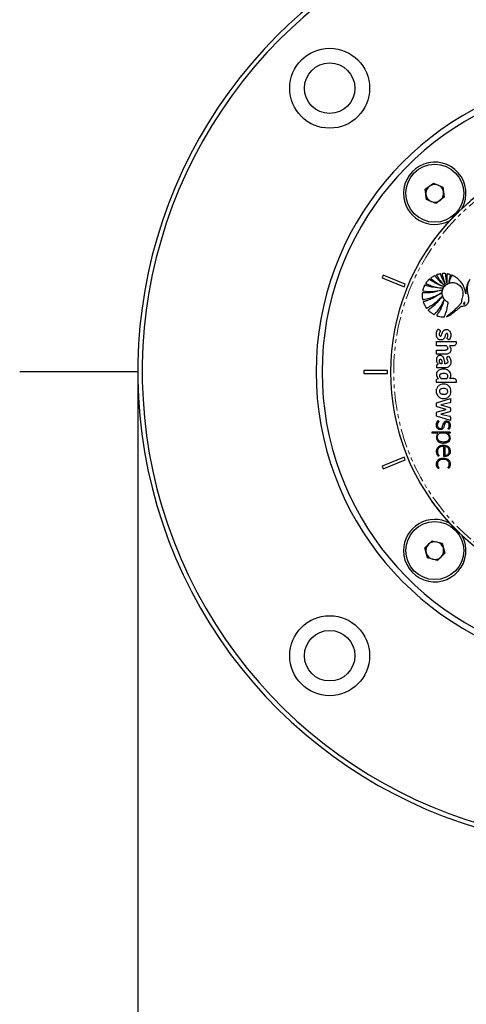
# Paper-space layout 'Surface plate' of a CAD drawing. Header units: millimetres. Extents: x 168 to 9474, y 459 to 8086.
# Tile 24 of 47: x 344 to 494, y 5873 to 6204. Entities that reach past the tile are written whole.
import ezdxf

# ---------------------------------------------------------------- set-up
doc = ezdxf.new("R2010")
doc.units = ezdxf.units.MM
doc.linetypes.add('PHANTOM', pattern=[12.7, 6.35, -1.27, 1.27, -1.27, 1.27, -1.27])
doc.layers.add('COMPONENT_GEOMETRY', color=7, linetype='Continuous')
doc.styles.add('SLDTEXTSTYLE0', font='TXT', dxfattribs={"width": 0.75})
doc.dimstyles.new('SLDDIMSTYLE0', dxfattribs={"dimtxt": 50, "dimasz": 3.302, "dimexe": 0, "dimexo": 0.0625, "dimgap": 12.5, "dimtad": 0, "dimtih": 1, "dimtoh": 1, "dimdec": 0, "dimrnd": 1e-09, "dimzin": 12, "dimdsep": 46, "dimtxsty": 'SLDTEXTSTYLE0', "dimsah": 1, "dimcen": 0.09, "dimadec": 0, "dimazin": 3, "dimtfac": 1, "dimtdec": 0, "dimtofl": 0, "dimtmove": 0, "dimatfit": 3, "dimfxl": 1, "dimfrac": 2, "dimtolj": 1, "dimtzin": 12, "dimarcsym": 0})

# ---------------------------------------------------------------- blocks, each defined once
blk = doc.blocks.new('_D_7')
at = {"layer": 'COMPONENT_GEOMETRY', "color": 7}
for p, q in [((383.68, 6084.07), (383.68, 3884.63)), ((4494.62, 6084.07), (4494.62, 3884.63)), ((383.68, 3887.8), (2365.26, 3887.8)), ((4494.62, 3887.8), (2513.04, 3887.8))]:
    blk.add_line(p, q, dxfattribs=at)
for points in [[(383.68, 3887.8), (386.98, 3887.29), (386.98, 3888.31)], [(4494.62, 3887.8), (4491.32, 3888.31), (4491.32, 3887.29)]]:
    blk.add_solid(points, dxfattribs=at)
at = {"layer": 'COMPONENT_GEOMETRY', "color": 7, "insert": (2365.26, 3912.57), "char_height": 50, "attachment_point": 1, "style": 'SLDTEXTSTYLE0'}
blk.add_mtext('4111', dxfattribs=at)

psp = doc.layouts.new('Surface plate')

# ---------------------------------------------------------------- linework, layer by layer
at = {"color": 7, "linetype": 'Continuous', "lineweight": 25}
for p, q in [((480.39, 6146.8), (483.15, 6148.88)), ((483.15, 6148.88), (486.34, 6147.53)), ((480.81, 6143.36), (480.39, 6146.8)), ((486.34, 6147.53), (486.76, 6144.09)), ((483.99, 6142.01), (480.81, 6143.36)), ((486.76, 6144.09), (483.99, 6142.01)), ((466.26, 6117.95), (465.88, 6117.02)), ((465.88, 6117.02), (473.27, 6113.96)), ((473.66, 6114.89), (466.26, 6117.95)), ((473.27, 6113.96), (473.66, 6114.89)), ((484.2, 6094.16), (484.2, 6095.57)), ((484.2, 6095.57), (490.76, 6095.57)), ((490.76, 6095.57), (490.76, 6094.97)), ((487.57, 6094.16), (484.2, 6094.16)), ((484.2, 6092.71), (487.2, 6092.71)), ((484.2, 6091.3), (484.2, 6092.71)), ((489.95, 6094.16), (488.5, 6094.16)), ((487.2, 6091.3), (484.2, 6091.3)), ((487.82, 6090.42), (488.26, 6090.67)), ((459.68, 6085.84), (459.68, 6084.84)), ((467.68, 6085.84), (459.68, 6085.84)), ((459.68, 6084.84), (467.68, 6084.84)), ((467.68, 6084.84), (467.68, 6085.84)), ((487.15, 6086.76), (484.2, 6086.76)), ((484.2, 6081.77), (484.2, 6082.64)), ((490.76, 6081.77), (484.2, 6081.77)), ((484.43, 6082.99), (484.79, 6083.1)), ((489.96, 6083.18), (488.62, 6083.18)), ((490.76, 6082.37), (490.76, 6081.77)), ((484.66, 6080.44), (484.3, 6079.8)), ((488.71, 6080.05), (488.65, 6080.17)), ((484.2, 6074.96), (488.92, 6076.43)), ((484.2, 6073.87), (484.2, 6074.96)), ((488.67, 6074.91), (485.64, 6074.25)), ((488.92, 6076.43), (488.92, 6075.3)), ((484.2, 6070.49), (484.2, 6071.64)), ((487.42, 6072.73), (484.43, 6073.57)), ((484.43, 6071.9), (487.42, 6072.73)), ((488.64, 6071.98), (485.63, 6071.18)), ((485.64, 6074.25), (488.64, 6073.4)), ((488.92, 6073.03), (488.92, 6072.35)), ((488.92, 6069.06), (484.2, 6070.49)), ((485.63, 6071.18), (488.62, 6070.49)), ((488.92, 6070.11), (488.92, 6069.06)), ((482.6, 6064.98), (482.6, 6064.7)), ((488.73, 6065.12), (482.74, 6065.12)), ((488.73, 6065.12), (488.73, 6064.91)), ((484.36, 6064.7), (482.6, 6064.7)), ((487.46, 6064.7), (485.21, 6064.7)), ((487.92, 6064.7), (487.91, 6064.7)), ((488.51, 6064.7), (487.92, 6064.7)), ((485.59, 6061.45), (486.46, 6061.33)), ((486.92, 6060.29), (486.92, 6057.29)), ((473.27, 6056.72), (465.88, 6053.66)), ((466.26, 6052.73), (473.66, 6055.8)), ((473.66, 6055.8), (473.27, 6056.72)), ((465.88, 6053.66), (466.26, 6052.73)), ((480.23, 6026.14), (482.68, 6028.58)), ((482.68, 6028.58), (486.02, 6027.69)), ((481.12, 6022.79), (480.23, 6026.14)), ((486.02, 6027.69), (486.92, 6024.34)), ((484.47, 6021.89), (481.12, 6022.79)), ((486.92, 6024.34), (484.47, 6021.89))]:
    psp.add_line(p, q, dxfattribs=at)
for centre, radius in [((448.22, 6180.8), 13.44), ((448.22, 6180.8), 8.5), ((483.57, 6145.45), 9.75), ((483.57, 6025.24), 9.75), ((448.22, 5989.88), 13.44), ((448.22, 5989.88), 8.5)]:
    psp.add_circle(centre, radius, dxfattribs=at)
for centre, radius, start, end in [((543.68, 6085.34), 160, 14.2022, 135), ((543.68, 6085.34), 158.5, 13.2709, 135), ((543.68, 6085.34), 160, 135, 345.7469), ((543.68, 6085.34), 158.5, 135, 346.7454), ((543.68, 6085.34), 100, 20.6403, 339.3597), ((543.68, 6085.34), 98, 21.0814, 338.9186), ((543.68, 6085.34), 75, 46.6933, 313.3067), ((483.57, 6145.45), 10.5, 331.6399, 180), ((483.57, 6145.45), 3, 126.9721, 186.9721), ((483.57, 6145.45), 3, 66.9721, 126.9721), ((483.57, 6145.45), 3, 6.9721, 66.9721), ((483.57, 6145.45), 10.5, 180, 298.3601), ((483.57, 6145.45), 3, 186.9721, 246.9721), ((483.57, 6145.45), 3, 306.9721, 6.9721), ((483.57, 6145.45), 3, 246.9721, 306.9721), ((488.54, 6073.03), 0.384, 0, 74.215), ((488.54, 6072.35), 0.383, 285.0361, 0), ((488.53, 6070.11), 0.384, 0, 77.0348), ((482.74, 6064.98), 0.144, 90, 180), ((484.36, 6064.51), 0.187, 324.0556, 90), ((487.46, 6064.37), 0.331, 52.0879, 90), ((488.51, 6064.91), 0.216, 270, 360), ((483.57, 6025.24), 10.5, 61.6399, 180), ((483.57, 6025.24), 10.5, 180, 28.3601), ((483.57, 6025.24), 3, 134.9766, 194.9766), ((483.57, 6025.24), 3, 74.9766, 134.9766), ((483.57, 6025.24), 3, 14.9766, 74.9766), ((483.57, 6025.24), 3, 314.9766, 14.9766), ((483.57, 6025.24), 3, 194.9766, 254.9766), ((483.57, 6025.24), 3, 254.9766, 314.9766)]:
    psp.add_arc(centre, radius, start, end, dxfattribs=at)
at = {"color": 8, "linetype": 'PHANTOM', "lineweight": 18}
for radius, start, end in [(74.91, 46.6649, 313.3351), (73.91, 47.3895, 312.6105)]:
    psp.add_arc((543.68, 6085.34), radius, start, end, dxfattribs=at)
at = {"color": 7, "linetype": 'Continuous', "lineweight": 25}
for points, knots in [([(487.18, 6114.83), (486.91, 6115.29), (486.47, 6116.04), (486.03, 6116.99), (485.79, 6117.61), (485.65, 6117.97), (485.59, 6118.18), (485.56, 6118.26), (485.53, 6118.29), (485.52, 6118.31), (485.5, 6118.32), (485.46, 6118.32), (485.39, 6118.31), (485.29, 6118.29), (485.13, 6118.26), (484.86, 6118.2), (484.55, 6118.13), (484.31, 6118.05), (484.21, 6118.01), (484.17, 6117.98), (484.15, 6117.95), (484.15, 6117.91), (484.17, 6117.86), (484.19, 6117.81), (484.22, 6117.77), (484.24, 6117.74), (484.24, 6117.73), (484.24, 6117.73), (484.25, 6117.73), (484.25, 6117.73), (484.25, 6117.73), (484.25, 6117.73), (484.25, 6117.73), (484.59, 6117.15), (485.36, 6116), (486.31, 6114.99), (486.8, 6114.47)], [0, 0, 0, 0, 0.165667, 0.266279, 0.325785, 0.370092, 0.385201, 0.394149, 0.396289, 0.398331, 0.400329, 0.404851, 0.409546, 0.422041, 0.435842, 0.460922, 0.507787, 0.532654, 0.538534, 0.542969, 0.546556, 0.550022, 0.555764, 0.56218, 0.567863, 0.570218, 0.571206, 0.57163, 0.571814, 0.571894, 0.57193, 0.571945, 0.571952, 0.571957, 0.777413, 1, 1, 1, 1]), ([(487.68, 6115.19), (487.59, 6115.66), (487.45, 6116.4), (487.36, 6117.32), (487.33, 6117.86), (487.32, 6118.14), (487.33, 6118.28), (487.3, 6118.35), (487.27, 6118.38), (487.25, 6118.39), (487.18, 6118.4), (487.05, 6118.42), (486.8, 6118.42), (486.51, 6118.41), (486.26, 6118.41), (486.14, 6118.4), (486.08, 6118.39), (486.06, 6118.38), (486.04, 6118.36), (486.02, 6118.34), (486.01, 6118.28), (486.04, 6118.16), (486.11, 6117.86), (486.25, 6117.29), (486.58, 6116.23), (486.94, 6115.39), (487.18, 6114.83)], [0, 0, 0, 0, 0.173667, 0.277701, 0.336774, 0.369433, 0.380571, 0.39028, 0.392921, 0.395812, 0.399929, 0.415801, 0.444961, 0.493447, 0.520917, 0.534753, 0.538746, 0.542045, 0.544886, 0.547523, 0.554857, 0.563491, 0.595044, 0.666572, 0.779172, 1, 1, 1, 1]), ([(488.37, 6115.49), (488.42, 6115.78), (488.5, 6116.31), (488.65, 6116.97), (488.76, 6117.41), (488.83, 6117.66), (488.87, 6117.81), (488.91, 6117.92), (488.91, 6117.99), (488.9, 6118.02), (488.89, 6118.04), (488.77, 6118.12), (488.52, 6118.17), (488.24, 6118.23), (488.02, 6118.28), (487.9, 6118.3), (487.82, 6118.31), (487.78, 6118.31), (487.75, 6118.29), (487.73, 6118.26), (487.71, 6118.19), (487.7, 6118.02), (487.66, 6117.67), (487.61, 6116.7), (487.65, 6115.85), (487.68, 6115.19)], [0, 0, 0, 0, 0.127698, 0.23016, 0.296705, 0.322542, 0.341876, 0.367198, 0.371042, 0.374711, 0.378669, 0.383491, 0.434305, 0.485479, 0.510406, 0.531464, 0.538702, 0.544566, 0.549073, 0.554075, 0.560071, 0.580208, 0.62816, 0.714057, 1, 1, 1, 1]), ([(486.48, 6114.05), (485.58, 6114.4), (484.29, 6114.9), (482.95, 6115.71), (482.38, 6116.09), (482.11, 6116.29), (481.95, 6116.4), (481.85, 6116.49), (481.78, 6116.52), (481.74, 6116.52), (481.71, 6116.5), (481.65, 6116.46), (481.57, 6116.38), (481.37, 6116.18), (481.1, 6115.89), (480.85, 6115.56), (480.68, 6115.35), (480.61, 6115.24), (480.59, 6115.2), (480.59, 6115.16), (480.6, 6115.13), (480.65, 6115.08), (480.72, 6115.05), (480.78, 6115.03), (480.81, 6115.02), (480.82, 6115.01), (480.82, 6115.01), (480.82, 6115.01), (480.83, 6115.01), (480.83, 6115.01), (480.83, 6115.01), (480.83, 6115.01), (481.34, 6114.77), (482.44, 6114.32), (484.22, 6113.8), (485.5, 6113.63), (486.16, 6113.55)], [0, 0, 0, 0, 0.221218, 0.318628, 0.361529, 0.378392, 0.39526, 0.406999, 0.409707, 0.412374, 0.415346, 0.417923, 0.427889, 0.443092, 0.483276, 0.518157, 0.540037, 0.544161, 0.547903, 0.550197, 0.552664, 0.555265, 0.565387, 0.569719, 0.571381, 0.572047, 0.572325, 0.572445, 0.572497, 0.57252, 0.57253, 0.572534, 0.572538, 0.702949, 0.845438, 1, 1, 1, 1]), ([(486.8, 6114.47), (486.27, 6114.91), (485.46, 6115.59), (484.6, 6116.53), (484.15, 6117.08), (483.88, 6117.41), (483.75, 6117.62), (483.67, 6117.72), (483.64, 6117.74), (483.61, 6117.74), (483.58, 6117.75), (483.53, 6117.73), (483.43, 6117.68), (483.21, 6117.57), (482.88, 6117.39), (482.55, 6117.16), (482.35, 6117.04), (482.28, 6116.97), (482.26, 6116.95), (482.25, 6116.92), (482.25, 6116.89), (482.28, 6116.84), (482.33, 6116.79), (482.39, 6116.75), (482.41, 6116.73), (482.42, 6116.73), (482.42, 6116.72), (482.42, 6116.72), (482.42, 6116.72), (482.42, 6116.72), (482.42, 6116.72), (482.42, 6116.72), (482.99, 6116.21), (484.26, 6115.19), (485.71, 6114.45), (486.48, 6114.05)], [0, 0, 0, 0, 0.181563, 0.281452, 0.336766, 0.368324, 0.39543, 0.400295, 0.402717, 0.404776, 0.406735, 0.41078, 0.419527, 0.434462, 0.477332, 0.519899, 0.538335, 0.541449, 0.544399, 0.546346, 0.548841, 0.551627, 0.562442, 0.56711, 0.56892, 0.56965, 0.569956, 0.570088, 0.570146, 0.570171, 0.570182, 0.570187, 0.57019, 0.771132, 1, 1, 1, 1]), ([(486.63, 6103.88), (486.66, 6103.88), (486.7, 6103.87), (486.76, 6103.89), (486.8, 6103.92), (486.83, 6103.99), (486.91, 6104.19), (487.1, 6104.64), (487.45, 6105.59), (487.75, 6106.71), (487.97, 6107.72), (488.02, 6108.29), (488.11, 6108.58), (488.06, 6108.77), (487.97, 6108.82), (487.79, 6108.92), (487.46, 6109.11), (487.15, 6109.39), (486.92, 6109.64), (486.69, 6109.91), (486.28, 6110.56), (485.98, 6111.69), (486.15, 6113.03), (486.77, 6114.16), (487.75, 6115.01), (489, 6115.46), (490.42, 6115.41), (491.76, 6114.76), (492.81, 6113.52), (493.15, 6111.85), (492.91, 6110.58), (492.64, 6109.75), (492.55, 6109.34), (492.54, 6108.91), (492.46, 6108.49), (492.17, 6108.17), (491.97, 6107.92), (491.83, 6107.76), (491.77, 6107.69), (491.74, 6107.66), (491.73, 6107.65), (491.72, 6107.64), (491.72, 6107.64), (491.72, 6107.64), (491.72, 6107.64), (491.52, 6107.43), (491.12, 6107.01), (490.5, 6106.41), (489.86, 6105.83), (489.2, 6105.27), (488.53, 6104.72), (487.98, 6104.28), (487.66, 6104.02), (487.56, 6103.94)], [0, 0, 0, 0, 0.0032966, 0.0044508, 0.0060127, 0.0076363, 0.0119341, 0.0277509, 0.0558597, 0.112253, 0.1432712, 0.1581401, 0.1693379, 0.1728137, 0.1760335, 0.1791851, 0.193339, 0.2142755, 0.2199719, 0.2268437, 0.2499978, 0.2958207, 0.3397938, 0.3804541, 0.4219633, 0.4652446, 0.5095626, 0.5594472, 0.6094064, 0.6653695, 0.7217958, 0.7365556, 0.751316, 0.7635258, 0.7793182, 0.7926307, 0.8053556, 0.8110719, 0.813587, 0.8146937, 0.8151806, 0.8153948, 0.8154891, 0.8155306, 0.8155488, 0.8155631, 0.8441793, 0.8728415, 0.9015416, 0.9302542, 0.9589401, 0.9875496, 1, 1, 1, 1]), ([(487.56, 6103.94), (487.71, 6104), (487.96, 6104.08), (488.3, 6104.3), (488.73, 6104.56), (489.36, 6104.98), (490.23, 6105.6), (491.13, 6106.29), (491.85, 6106.89), (492.26, 6107.24), (492.43, 6107.41), (492.49, 6107.46), (492.52, 6107.48), (492.53, 6107.49), (492.54, 6107.5), (492.56, 6107.52), (492.59, 6107.51), (492.63, 6107.51), (492.72, 6107.49), (492.83, 6107.49), (492.95, 6107.49), (493.02, 6107.49), (493.05, 6107.5), (493.06, 6107.5), (493.07, 6107.5), (493.07, 6107.5), (493.07, 6107.5), (493.07, 6107.5), (493.07, 6107.5), (493.29, 6107.51), (493.71, 6107.61), (494.26, 6107.93), (494.67, 6108.38), (495.03, 6109.09), (495.09, 6110.14), (494.76, 6111.5), (494.54, 6112.78), (494.58, 6113.91), (494.73, 6114.69), (494.92, 6115.35), (495.12, 6115.89), (495.27, 6116.23), (495.36, 6116.41), (495.37, 6116.43)], [0, 0, 0, 0, 0.02822, 0.047024, 0.072189, 0.117124, 0.182915, 0.263094, 0.318189, 0.351119, 0.358364, 0.361518, 0.363967, 0.364769, 0.365681, 0.366458, 0.368426, 0.370883, 0.374355, 0.383843, 0.39149, 0.394855, 0.396335, 0.396987, 0.397274, 0.3974, 0.397455, 0.39748, 0.39749, 0.397499, 0.435527, 0.473257, 0.509719, 0.541957, 0.613525, 0.690941, 0.79256, 0.84284, 0.893244, 0.933507, 0.964789, 0.996041, 1, 1, 1, 1]), ([(494.06, 6111.64), (493.89, 6112.35), (493.55, 6113.77), (492.47, 6115.64), (491.24, 6116.82), (490.33, 6117.41), (489.91, 6117.63), (489.7, 6117.73), (489.56, 6117.79), (489.45, 6117.85), (489.37, 6117.88), (489.32, 6117.87), (489.27, 6117.84), (489.23, 6117.77), (489.2, 6117.69), (489.17, 6117.61), (489.09, 6117.42), (488.91, 6117.03), (488.65, 6116.34), (488.47, 6115.8), (488.37, 6115.49)], [0, 0, 0, 0, 0.202229, 0.40583, 0.591312, 0.672977, 0.708933, 0.723066, 0.737203, 0.751346, 0.758346, 0.76153, 0.764796, 0.773005, 0.782354, 0.789655, 0.796108, 0.841429, 0.909394, 1, 1, 1, 1]), ([(495.37, 6116.43), (495.19, 6116.12), (494.83, 6115.51), (494.41, 6114.52), (494.11, 6113.48), (494.01, 6112.59), (494.01, 6111.98), (494.05, 6111.72), (494.06, 6111.64)], [0, 0, 0, 0, 0.209784, 0.422933, 0.635761, 0.846744, 0.951153, 1, 1, 1, 1]), ([(485.91, 6112.87), (485.63, 6112.77), (485.07, 6112.58), (484.2, 6112.35), (483.33, 6112.16), (482.45, 6112.03), (481.56, 6111.94), (480.67, 6111.9), (480.01, 6111.92), (479.61, 6111.93), (479.5, 6111.95), (479.43, 6111.93), (479.41, 6111.91), (479.38, 6111.85), (479.37, 6111.59), (479.33, 6111.11), (479.38, 6110.49), (479.43, 6110.04), (479.47, 6109.83), (479.49, 6109.77), (479.52, 6109.74), (479.55, 6109.72), (479.6, 6109.72), (479.66, 6109.72), (479.71, 6109.73), (479.74, 6109.74), (479.75, 6109.74), (479.76, 6109.74), (479.76, 6109.74), (479.76, 6109.74), (479.76, 6109.74), (479.76, 6109.74), (479.77, 6109.74), (480.43, 6109.84), (481.79, 6110.14), (483.84, 6110.85), (485.15, 6111.58), (485.82, 6111.95)], [0, 0, 0, 0, 0.057426, 0.114826, 0.172211, 0.229592, 0.286977, 0.344377, 0.401806, 0.412893, 0.421478, 0.424076, 0.425858, 0.427738, 0.436262, 0.474569, 0.523369, 0.554574, 0.56231, 0.564903, 0.567089, 0.56915, 0.572812, 0.576881, 0.580591, 0.582187, 0.582872, 0.58317, 0.5833, 0.583357, 0.583382, 0.583393, 0.583398, 0.583402, 0.713102, 0.851978, 1, 1, 1, 1]), ([(486.16, 6113.55), (485.07, 6113.59), (483.5, 6113.65), (481.76, 6114.08), (481.02, 6114.3), (480.66, 6114.42), (480.45, 6114.48), (480.31, 6114.56), (480.22, 6114.56), (480.17, 6114.52), (480.1, 6114.38), (479.97, 6114.08), (479.8, 6113.68), (479.66, 6113.27), (479.59, 6112.98), (479.54, 6112.82), (479.52, 6112.73), (479.53, 6112.68), (479.58, 6112.64), (479.63, 6112.63), (479.67, 6112.62), (479.69, 6112.62), (479.71, 6112.62), (479.71, 6112.62), (479.71, 6112.62), (479.72, 6112.62), (479.72, 6112.62), (479.72, 6112.62), (479.72, 6112.62), (480.68, 6112.47), (482.77, 6112.31), (484.82, 6112.67), (485.91, 6112.87)], [0, 0, 0, 0, 0.2255528, 0.3249177, 0.3686671, 0.3858599, 0.4030558, 0.4148985, 0.4176634, 0.4206622, 0.4279839, 0.4501466, 0.4874333, 0.5176517, 0.539746, 0.549342, 0.5531365, 0.5570922, 0.5603648, 0.5639821, 0.5674381, 0.5689722, 0.5696397, 0.5699311, 0.5700588, 0.5701149, 0.5701395, 0.5701504, 0.5701552, 0.5701589, 0.7715299, 1, 1, 1, 1]), ([(485.82, 6111.95), (484.83, 6111.27), (483.41, 6110.29), (481.68, 6109.59), (480.93, 6109.32), (480.53, 6109.2), (480.18, 6109.09), (479.92, 6109.05), (479.79, 6109), (479.73, 6108.97), (479.71, 6108.91), (479.73, 6108.79), (479.82, 6108.59), (479.97, 6108.19), (480.19, 6107.75), (480.42, 6107.33), (480.61, 6107.07), (480.7, 6106.9), (480.78, 6106.84), (480.84, 6106.83), (481.01, 6106.9), (481.28, 6107.05), (481.64, 6107.24), (482.01, 6107.45), (482.44, 6107.71), (483, 6108.08), (483.85, 6108.7), (484.89, 6109.57), (485.62, 6110.36), (485.98, 6110.75)], [0, 0, 0, 0, 0.226718, 0.326617, 0.352803, 0.378996, 0.4052, 0.423578, 0.427974, 0.432067, 0.43542, 0.439009, 0.45551, 0.47762, 0.518825, 0.549936, 0.567789, 0.580796, 0.58381, 0.586672, 0.592895, 0.616517, 0.647493, 0.669087, 0.698685, 0.742291, 0.796477, 0.898237, 1, 1, 1, 1]), ([(485.98, 6110.75), (485.82, 6110.52), (485.49, 6110.04), (484.95, 6109.36), (484.38, 6108.71), (483.77, 6108.1), (483.13, 6107.51), (482.46, 6106.97), (481.9, 6106.53), (481.51, 6106.32), (481.39, 6106.2), (481.38, 6106.17), (481.38, 6106.13), (481.4, 6106.08), (481.54, 6105.92), (481.76, 6105.75), (482.08, 6105.46), (482.41, 6105.22), (482.72, 6105.01), (482.95, 6104.87), (483.11, 6104.79), (483.23, 6104.7), (483.33, 6104.66), (483.39, 6104.67), (483.48, 6104.73), (483.6, 6104.88), (483.79, 6105.07), (484.01, 6105.32), (484.31, 6105.66), (484.7, 6106.14), (485.31, 6106.95), (486.03, 6108.07), (486.49, 6109.03), (486.72, 6109.51)], [0, 0, 0, 0, 0.05771, 0.11539, 0.173053, 0.230709, 0.288371, 0.346051, 0.403765, 0.431524, 0.433822, 0.435859, 0.437913, 0.441817, 0.446383, 0.480892, 0.497728, 0.531857, 0.561892, 0.573691, 0.585489, 0.597662, 0.603357, 0.606247, 0.609835, 0.624207, 0.643874, 0.663907, 0.689821, 0.734639, 0.787656, 0.89382, 1, 1, 1, 1]), ([(486.72, 6109.51), (486.52, 6108.91), (486.16, 6107.78), (485.52, 6106.43), (484.99, 6105.52), (484.61, 6104.92), (484.36, 6104.59), (484.23, 6104.39), (484.22, 6104.35), (484.22, 6104.32), (484.24, 6104.29), (484.28, 6104.26), (484.35, 6104.24), (484.47, 6104.21), (484.63, 6104.15), (485.06, 6104.04), (485.73, 6103.91), (486.33, 6103.89), (486.63, 6103.88)], [0, 0, 0, 0, 0.229182, 0.431712, 0.540852, 0.613251, 0.685771, 0.694462, 0.697028, 0.701156, 0.704891, 0.711452, 0.718649, 0.729129, 0.755851, 0.782573, 0.891294, 1, 1, 1, 1]), ([(493.66, 6108.71), (493.65, 6108.71), (493.62, 6108.72), (493.57, 6108.72), (493.49, 6108.69), (493.42, 6108.62), (493.36, 6108.53), (493.31, 6108.43), (493.29, 6108.33), (493.3, 6108.25), (493.33, 6108.2), (493.35, 6108.18), (493.36, 6108.17)], [0, 0, 0, 0, 0.054152, 0.106755, 0.220928, 0.354231, 0.499771, 0.645409, 0.778973, 0.893409, 0.946014, 1, 1, 1, 1]), ([(493.36, 6108.17), (493.38, 6108.17), (493.4, 6108.15), (493.44, 6108.16), (493.49, 6108.17), (493.54, 6108.2), (493.61, 6108.26), (493.67, 6108.35), (493.71, 6108.45), (493.73, 6108.55), (493.73, 6108.63), (493.7, 6108.68), (493.67, 6108.7), (493.66, 6108.71)], [0, 0, 0, 0, 0.054064, 0.106543, 0.161595, 0.221254, 0.354546, 0.500182, 0.645922, 0.779485, 0.893724, 0.946168, 1, 1, 1, 1]), ([(487.88, 6096.45), (487.85, 6096.47), (487.79, 6096.52), (487.74, 6096.62), (487.72, 6096.73), (487.76, 6096.97), (487.94, 6097.29), (488.02, 6097.68), (487.98, 6097.96), (487.92, 6098.12), (487.82, 6098.24), (487.68, 6098.29), (487.54, 6098.29), (487.35, 6098.19), (487.22, 6097.94), (487.1, 6097.57), (486.96, 6097.08), (486.77, 6096.67), (486.53, 6096.39), (486.33, 6096.24), (486.06, 6096.13), (485.73, 6096.08), (485.36, 6096.12), (484.99, 6096.27), (484.65, 6096.5), (484.37, 6096.86), (484.18, 6097.34), (484.11, 6097.9), (484.14, 6098.44), (484.26, 6098.99), (484.43, 6099.42), (484.62, 6099.66), (484.67, 6099.75), (484.7, 6099.76), (484.71, 6099.77), (484.72, 6099.77), (484.74, 6099.76), (484.79, 6099.74), (484.85, 6099.7), (484.94, 6099.63), (485.09, 6099.54), (485.29, 6099.43), (485.37, 6099.29), (485.41, 6099.22)], [0, 0, 0, 0, 0.011232, 0.021027, 0.030771, 0.041185, 0.086899, 0.130076, 0.148188, 0.165146, 0.177277, 0.190131, 0.203885, 0.216548, 0.246148, 0.277538, 0.326313, 0.385862, 0.400693, 0.426996, 0.454023, 0.481187, 0.517987, 0.555064, 0.591537, 0.628693, 0.67989, 0.732012, 0.784237, 0.827478, 0.888451, 0.90755, 0.914117, 0.915019, 0.915944, 0.916985, 0.918229, 0.923434, 0.929635, 0.939467, 0.956213, 0.977297, 1, 1, 1, 1]), ([(485.41, 6099.22), (485.42, 6099.14), (485.43, 6098.99), (485.3, 6098.75), (485.15, 6098.48), (485.06, 6098.14), (485.07, 6097.85), (485.13, 6097.65), (485.21, 6097.55), (485.29, 6097.48), (485.39, 6097.43), (485.5, 6097.42), (485.61, 6097.44), (485.72, 6097.51), (485.81, 6097.64), (485.95, 6097.92), (486.05, 6098.27), (486.17, 6098.65), (486.33, 6099.01), (486.61, 6099.35), (487.03, 6099.57), (487.44, 6099.65), (487.87, 6099.6), (488.31, 6099.41), (488.69, 6099.03), (488.92, 6098.5), (489.01, 6097.93), (488.98, 6097.32), (488.84, 6096.82), (488.67, 6096.51), (488.58, 6096.36), (488.51, 6096.27), (488.45, 6096.2), (488.41, 6096.15), (488.39, 6096.14), (488.38, 6096.13), (488.38, 6096.13), (488.37, 6096.13), (488.36, 6096.13), (488.35, 6096.14), (488.34, 6096.15), (488.32, 6096.17), (488.31, 6096.17), (488.31, 6096.18), (488.31, 6096.18), (488.31, 6096.18), (488.31, 6096.18), (488.31, 6096.18), (488.31, 6096.18), (488.31, 6096.18), (488.22, 6096.23), (488.08, 6096.32), (487.94, 6096.41), (487.88, 6096.45)], [0, 0, 0, 0, 0.021417, 0.042498, 0.077987, 0.110867, 0.143353, 0.159573, 0.170162, 0.180525, 0.190826, 0.201476, 0.212535, 0.223128, 0.239347, 0.255952, 0.314059, 0.343371, 0.372846, 0.427443, 0.46738, 0.507386, 0.547856, 0.589422, 0.644348, 0.699381, 0.755554, 0.810452, 0.874335, 0.902475, 0.913539, 0.924622, 0.9357, 0.940706, 0.942343, 0.942869, 0.943336, 0.943782, 0.944363, 0.945513, 0.947963, 0.950291, 0.951078, 0.951352, 0.951457, 0.9515, 0.951519, 0.951527, 0.95153, 0.951532, 0.951533, 0.982273, 1, 1, 1, 1]), ([(490.76, 6094.97), (490.75, 6094.85), (490.72, 6094.61), (490.5, 6094.35), (490.24, 6094.19), (490.05, 6094.17), (489.95, 6094.16)], [0, 0, 0, 0, 0.283705, 0.557917, 0.775026, 1, 1, 1, 1]), ([(488.5, 6094.16), (488.61, 6094.03), (488.82, 6093.76), (488.98, 6093.26), (489.01, 6092.75), (488.9, 6092.24), (488.62, 6091.8), (488.06, 6091.38), (487.54, 6091.33), (487.2, 6091.3)], [0, 0, 0, 0, 0.125361, 0.250199, 0.375861, 0.501046, 0.626299, 0.751147, 1, 1, 1, 1]), ([(487.57, 6094.16), (487.65, 6094.06), (487.81, 6093.86), (487.92, 6093.54), (487.94, 6093.26), (487.89, 6093.05), (487.76, 6092.88), (487.6, 6092.77), (487.4, 6092.72), (487.26, 6092.71), (487.2, 6092.71)], [0, 0, 0, 0, 0.20075, 0.371353, 0.491267, 0.615204, 0.694596, 0.793687, 0.904539, 1, 1, 1, 1]), ([(486.96, 6088.13), (486.93, 6088.48), (486.88, 6089.17), (486.64, 6090.03), (486.23, 6090.6), (485.76, 6090.88), (485.22, 6090.92), (484.77, 6090.78), (484.44, 6090.52), (484.2, 6090.12), (484.07, 6089.56), (484.16, 6088.91), (484.41, 6088.38), (484.64, 6088.1), (484.74, 6087.98)], [0, 0, 0, 0, 0.143245, 0.2863, 0.358562, 0.42973, 0.501653, 0.57333, 0.62118, 0.668883, 0.765222, 0.851094, 0.934425, 1, 1, 1, 1]), ([(486.12, 6088.13), (486.11, 6088.38), (486.1, 6088.71), (485.98, 6089.13), (485.88, 6089.34), (485.74, 6089.48), (485.6, 6089.54), (485.45, 6089.55), (485.31, 6089.53), (485.18, 6089.45), (485.08, 6089.3), (485.05, 6089.05), (485.07, 6088.74), (485.16, 6088.54), (485.21, 6088.44)], [0, 0, 0, 0, 0.235346, 0.328382, 0.417623, 0.466597, 0.514368, 0.562572, 0.611927, 0.656748, 0.699407, 0.787981, 0.894127, 1, 1, 1, 1]), ([(486.12, 6088.13), (486, 6088.14), (485.79, 6088.14), (485.54, 6088.1), (485.4, 6088.18), (485.31, 6088.29), (485.25, 6088.38), (485.21, 6088.44)], [0, 0, 0, 0, 0.336352, 0.602343, 0.685151, 0.78957, 1, 1, 1, 1]), ([(487.82, 6090.42), (487.78, 6090.39), (487.71, 6090.34), (487.63, 6090.23), (487.58, 6090.1), (487.56, 6089.82), (487.79, 6089.46), (487.93, 6089.03), (487.94, 6088.66), (487.85, 6088.41), (487.68, 6088.24), (487.38, 6088.12), (487.13, 6088.13), (486.96, 6088.13)], [0, 0, 0, 0, 0.043693, 0.087035, 0.130805, 0.173871, 0.347703, 0.520641, 0.609431, 0.697904, 0.762047, 0.837472, 1, 1, 1, 1]), ([(488.26, 6090.67), (488.5, 6090.31), (489, 6089.57), (489.08, 6088.43), (488.8, 6087.6), (488.37, 6087.1), (487.79, 6086.81), (487.36, 6086.77), (487.15, 6086.76)], [0, 0, 0, 0, 0.2513706, 0.5065545, 0.6303127, 0.7534146, 0.8768054, 1, 1, 1, 1]), ([(488.62, 6083.18), (488.72, 6083.33), (488.91, 6083.61), (489.03, 6084.09), (489, 6084.63), (488.79, 6085.2), (488.2, 6085.91), (487.05, 6086.33), (485.86, 6086.27), (484.96, 6085.97), (484.44, 6085.53), (484.14, 6084.96), (484.1, 6084.31), (484.29, 6083.64), (484.63, 6083.27), (484.79, 6083.1)], [0, 0, 0, 0, 0.055258, 0.105084, 0.152353, 0.221467, 0.289225, 0.434772, 0.581097, 0.654681, 0.726143, 0.788399, 0.848465, 0.92497, 1, 1, 1, 1]), ([(484.74, 6087.98), (484.67, 6087.95), (484.51, 6087.9), (484.3, 6087.79), (484.21, 6087.6), (484.19, 6087.42), (484.2, 6087.13), (484.2, 6086.91), (484.2, 6086.76)], [0, 0, 0, 0, 0.153808, 0.342505, 0.433346, 0.55862, 0.702766, 1, 1, 1, 1]), ([(484.2, 6082.64), (484.2, 6082.69), (484.21, 6082.77), (484.26, 6082.88), (484.34, 6082.95), (484.4, 6082.97), (484.43, 6082.99)], [0, 0, 0, 0, 0.299404, 0.563236, 0.771193, 1, 1, 1, 1]), ([(485.33, 6084.46), (485.29, 6084.39), (485.21, 6084.25), (485.19, 6083.99), (485.24, 6083.75), (485.33, 6083.53), (485.45, 6083.35), (485.6, 6083.18), (485.9, 6083.18), (486.57, 6083.18), (487.18, 6083.18), (487.65, 6083.18)], [0, 0, 0, 0, 0.069768, 0.142093, 0.215677, 0.285558, 0.344021, 0.404727, 0.476993, 0.588013, 1, 1, 1, 1]), ([(487.65, 6083.18), (487.71, 6083.24), (487.84, 6083.37), (487.94, 6083.63), (487.99, 6083.89), (487.95, 6084.19), (487.78, 6084.48), (487.35, 6084.75), (486.69, 6084.84), (486.04, 6084.81), (485.56, 6084.67), (485.41, 6084.53), (485.33, 6084.46)], [0, 0, 0, 0, 0.067035, 0.13386, 0.200695, 0.268057, 0.355259, 0.441722, 0.633831, 0.8463, 0.924415, 1, 1, 1, 1]), ([(489.96, 6083.18), (490.08, 6083.16), (490.31, 6083.13), (490.58, 6082.92), (490.74, 6082.65), (490.75, 6082.47), (490.76, 6082.37)], [0, 0, 0, 0, 0.283705, 0.557917, 0.775026, 1, 1, 1, 1]), ([(484.18, 6078.25), (484.14, 6078.55), (484.07, 6079.07), (484.23, 6079.58), (484.3, 6079.8)], [0, 0, 0, 0, 0.563645, 1, 1, 1, 1]), ([(484.18, 6078.25), (484.24, 6078.03), (484.36, 6077.6), (484.82, 6076.97), (485.58, 6076.52), (486.56, 6076.36), (487.54, 6076.52), (488.4, 6077.02), (488.9, 6077.87), (489.05, 6078.84), (488.9, 6079.48), (488.82, 6079.8)], [0, 0, 0, 0, 0.083124, 0.164855, 0.282005, 0.403609, 0.525316, 0.642843, 0.759976, 0.877271, 1, 1, 1, 1]), ([(484.66, 6080.44), (484.69, 6080.46), (484.72, 6080.51), (484.76, 6080.55), (484.78, 6080.57)], [0, 0, 0, 0, 0.559588, 1, 1, 1, 1]), ([(488.34, 6080.57), (488.08, 6080.76), (487.56, 6081.15), (486.56, 6081.29), (485.59, 6081.14), (485.01, 6080.8), (484.78, 6080.57), (484.78, 6080.57)], [0, 0, 0, 0, 0.244687, 0.498213, 0.752677, 0.998238, 1, 1, 1, 1]), ([(487.75, 6079.42), (487.59, 6079.53), (487.27, 6079.77), (486.6, 6079.8), (486.04, 6079.77), (485.59, 6079.62), (485.34, 6079.42), (485.19, 6079.13), (485.18, 6078.92), (485.17, 6078.82)], [0, 0, 0, 0, 0.177978, 0.367099, 0.611568, 0.706367, 0.804228, 0.900756, 1, 1, 1, 1]), ([(485.17, 6078.82), (485.18, 6078.7), (485.2, 6078.45), (485.39, 6078.18), (485.62, 6078.03), (485.84, 6077.95), (486.28, 6077.86), (486.79, 6077.83), (487.32, 6077.95), (487.65, 6078.1), (487.88, 6078.38), (487.97, 6078.74), (487.94, 6079.11), (487.81, 6079.32), (487.75, 6079.42)], [0, 0, 0, 0, 0.081417, 0.162242, 0.213218, 0.264533, 0.315638, 0.520136, 0.601386, 0.678843, 0.757651, 0.838975, 0.920888, 1, 1, 1, 1]), ([(488.34, 6080.57), (488.4, 6080.5), (488.52, 6080.37), (488.61, 6080.23), (488.65, 6080.17)], [0, 0, 0, 0, 0.558378, 1, 1, 1, 1]), ([(488.71, 6080.05), (488.73, 6080), (488.77, 6079.92), (488.81, 6079.84), (488.82, 6079.8)], [0, 0, 0, 0, 0.555953, 1, 1, 1, 1]), ([(488.92, 6075.3), (488.91, 6075.25), (488.91, 6075.15), (488.84, 6075.02), (488.76, 6074.96), (488.71, 6074.92), (488.68, 6074.91), (488.67, 6074.91)], [0, 0, 0, 0, 0.317778, 0.593537, 0.841538, 0.928541, 1, 1, 1, 1]), ([(484.43, 6073.57), (484.39, 6073.58), (484.32, 6073.61), (484.24, 6073.69), (484.2, 6073.78), (484.2, 6073.84), (484.2, 6073.87)], [0, 0, 0, 0, 0.3020096, 0.5644072, 0.77093, 1, 1, 1, 1]), ([(484.43, 6071.9), (484.4, 6071.88), (484.33, 6071.86), (484.25, 6071.8), (484.2, 6071.73), (484.2, 6071.67), (484.2, 6071.64)], [0, 0, 0, 0, 0.300096, 0.558347, 0.763087, 1, 1, 1, 1]), ([(484.97, 6066.04), (484.83, 6066.12), (484.55, 6066.27), (484.28, 6066.68), (484.13, 6067.14), (484.11, 6067.63), (484.18, 6068.11), (484.33, 6068.47), (484.47, 6068.71), (484.56, 6068.83), (484.62, 6068.91), (484.65, 6068.95), (484.67, 6068.96), (484.68, 6068.96), (484.68, 6068.96), (484.69, 6068.96), (484.73, 6068.93), (484.8, 6068.89), (484.88, 6068.83), (484.91, 6068.76), (484.9, 6068.71), (484.88, 6068.66), (484.85, 6068.62), (484.83, 6068.59), (484.82, 6068.57), (484.81, 6068.57), (484.81, 6068.57), (484.81, 6068.56), (484.81, 6068.56), (484.81, 6068.56), (484.81, 6068.56), (484.81, 6068.56), (484.65, 6068.36), (484.42, 6067.86), (484.42, 6067.17), (484.66, 6066.7), (484.97, 6066.43), (485.35, 6066.31), (485.77, 6066.37), (486.07, 6066.68), (486.28, 6067.15), (486.44, 6067.77), (486.67, 6068.39), (487.06, 6068.76), (487.42, 6068.87), (487.77, 6068.86), (488.1, 6068.74), (488.4, 6068.52), (488.62, 6068.2), (488.76, 6067.83), (488.81, 6067.44), (488.79, 6067.02), (488.69, 6066.61), (488.52, 6066.3), (488.41, 6066.13), (488.35, 6066.06), (488.33, 6066.05), (488.31, 6066.04), (488.3, 6066.05), (488.25, 6066.06), (488.21, 6066.1), (488.17, 6066.13)], [0, 0, 0, 0, 0.034237, 0.067326, 0.101201, 0.135926, 0.170526, 0.203716, 0.21833, 0.229815, 0.236233, 0.23957, 0.240138, 0.240568, 0.240829, 0.241113, 0.243357, 0.249536, 0.259728, 0.263039, 0.266066, 0.269116, 0.274461, 0.276819, 0.277835, 0.278275, 0.278467, 0.278551, 0.278588, 0.278605, 0.278612, 0.278615, 0.278617, 0.334486, 0.39081, 0.418706, 0.445826, 0.474063, 0.502812, 0.531047, 0.561227, 0.610831, 0.66879, 0.69663, 0.722905, 0.746359, 0.770056, 0.795933, 0.824066, 0.852264, 0.8808, 0.906249, 0.942468, 0.968494, 0.982247, 0.984915, 0.986938, 0.987863, 0.988461, 0.989162, 1, 1, 1, 1]), ([(488.17, 6066.13), (488.16, 6066.14), (488.14, 6066.15), (488.12, 6066.17), (488.11, 6066.2), (488.1, 6066.24), (488.14, 6066.38), (488.3, 6066.55), (488.39, 6066.81), (488.46, 6067.09), (488.48, 6067.43), (488.42, 6067.84), (488.23, 6068.17), (488, 6068.35), (487.81, 6068.43), (487.61, 6068.46), (487.37, 6068.42), (487.12, 6068.25), (486.88, 6067.86), (486.72, 6067.29), (486.53, 6066.56), (486.17, 6066.22), (485.99, 6066.04)], [0, 0, 0, 0, 0.005664, 0.010602, 0.01522, 0.022266, 0.030024, 0.08691, 0.133975, 0.169674, 0.231565, 0.306758, 0.381453, 0.416521, 0.45116, 0.48518, 0.518824, 0.571643, 0.630343, 0.750483, 0.875235, 1, 1, 1, 1]), ([(485.99, 6066.04), (485.91, 6066.01), (485.74, 6065.94), (485.38, 6065.92), (485.13, 6065.99), (484.97, 6066.04)], [0, 0, 0, 0, 0.245085, 0.528776, 1, 1, 1, 1]), ([(484.51, 6064.4), (484.44, 6064.31), (484.33, 6064.15), (484.2, 6063.85), (484.13, 6063.49), (484.12, 6063.05), (484.28, 6062.44), (484.6, 6062.08), (484.82, 6061.84)], [0, 0, 0, 0, 0.12087, 0.206579, 0.341115, 0.503027, 0.66769, 1, 1, 1, 1]), ([(487.67, 6064.63), (487.93, 6064.37), (488.33, 6063.99), (488.48, 6063.27), (488.41, 6062.71), (488.1, 6062.18), (487.36, 6061.79), (486.56, 6061.75), (485.76, 6061.82), (485.17, 6062.04), (484.69, 6062.49), (484.48, 6063.07), (484.46, 6063.65), (484.64, 6064.15), (484.92, 6064.49), (485.13, 6064.64), (485.21, 6064.7)], [0, 0, 0, 0, 0.1198788, 0.1802743, 0.2418408, 0.3101642, 0.3779105, 0.5149363, 0.5738111, 0.6498268, 0.7225012, 0.7909543, 0.8531693, 0.9158028, 0.9658472, 1, 1, 1, 1]), ([(485.59, 6061.45), (485.43, 6061.5), (485.16, 6061.6), (484.92, 6061.77), (484.82, 6061.84)], [0, 0, 0, 0, 0.557714, 1, 1, 1, 1]), ([(488.23, 6061.79), (487.92, 6061.63), (487.37, 6061.34), (486.74, 6061.33), (486.46, 6061.33)], [0, 0, 0, 0, 0.545096, 1, 1, 1, 1]), ([(487.91, 6064.7), (488.06, 6064.58), (488.32, 6064.37), (488.5, 6064.09), (488.58, 6063.96)], [0, 0, 0, 0, 0.562723, 1, 1, 1, 1]), ([(488.23, 6061.79), (488.33, 6061.91), (488.55, 6062.14), (488.73, 6062.52), (488.77, 6062.76), (488.79, 6062.85)], [0, 0, 0, 0, 0.382511, 0.771946, 1, 1, 1, 1]), ([(488.81, 6063.06), (488.78, 6063.3), (488.75, 6063.62), (488.61, 6063.9), (488.58, 6063.96)], [0, 0, 0, 0, 0.777605, 1, 1, 1, 1]), ([(488.81, 6063.06), (488.81, 6063.02), (488.8, 6062.95), (488.8, 6062.88), (488.79, 6062.85)], [0, 0, 0, 0, 0.559963, 1, 1, 1, 1]), ([(486.64, 6060.31), (486.39, 6060.3), (485.89, 6060.28), (485.24, 6060.06), (484.81, 6059.69), (484.61, 6059.34), (484.48, 6058.91), (484.46, 6058.45), (484.56, 6058), (484.68, 6057.68), (484.83, 6057.46), (484.94, 6057.31), (484.96, 6057.21), (484.96, 6057.15), (484.93, 6057.11), (484.88, 6057.07), (484.83, 6057.04), (484.8, 6057.01), (484.79, 6057), (484.78, 6057), (484.77, 6057), (484.76, 6057), (484.74, 6057.02), (484.72, 6057.04), (484.7, 6057.07), (484.68, 6057.08), (484.68, 6057.09), (484.68, 6057.09), (484.68, 6057.09), (484.68, 6057.09), (484.68, 6057.09), (484.68, 6057.09), (484.68, 6057.09), (484.6, 6057.17), (484.47, 6057.36), (484.28, 6057.76), (484.13, 6058.31), (484.15, 6058.76), (484.16, 6058.98)], [0, 0, 0, 0, 0.107446, 0.213496, 0.283483, 0.342609, 0.382602, 0.473263, 0.533741, 0.575399, 0.619123, 0.644872, 0.653566, 0.661548, 0.670123, 0.673526, 0.689114, 0.692959, 0.694192, 0.695245, 0.696306, 0.697703, 0.700494, 0.706501, 0.712256, 0.714218, 0.714906, 0.71517, 0.715278, 0.715324, 0.715344, 0.715352, 0.715356, 0.715359, 0.762826, 0.810375, 0.905229, 1, 1, 1, 1]), ([(484.16, 6058.98), (484.2, 6059.18), (484.29, 6059.58), (484.65, 6060.08), (485.14, 6060.45), (485.93, 6060.74), (487.02, 6060.8), (488.19, 6060.34), (488.77, 6059.39), (488.85, 6058.52), (488.66, 6057.9), (488.43, 6057.56), (488.14, 6057.27), (487.76, 6057.05), (487.32, 6056.93), (487.04, 6056.9), (486.83, 6056.88), (486.72, 6056.9), (486.67, 6056.94), (486.64, 6056.98), (486.63, 6057.09), (486.62, 6057.32), (486.64, 6057.65), (486.64, 6058.09), (486.64, 6058.58), (486.64, 6059.14), (486.64, 6059.7), (486.64, 6060.09), (486.64, 6060.29), (486.64, 6060.31)], [0, 0, 0, 0, 0.0469566, 0.0918043, 0.1369404, 0.1838463, 0.2827943, 0.3805594, 0.4523159, 0.5248363, 0.5728859, 0.5956678, 0.6181845, 0.6663229, 0.6931274, 0.7205616, 0.7313742, 0.7409113, 0.744113, 0.7474171, 0.7516577, 0.7676558, 0.800048, 0.8259785, 0.868467, 0.9109554, 0.9534439, 0.9959324, 1, 1, 1, 1]), ([(486.92, 6057.29), (487.12, 6057.3), (487.52, 6057.33), (488.07, 6057.62), (488.42, 6058.14), (488.51, 6058.75), (488.4, 6059.34), (488.06, 6059.85), (487.53, 6060.18), (487.12, 6060.25), (486.92, 6060.29)], [0, 0, 0, 0, 0.124213, 0.247775, 0.374538, 0.501893, 0.623019, 0.743733, 0.871569, 1, 1, 1, 1]), ([(486.92, 6057.29), (487.12, 6057.3), (487.52, 6057.33), (488.07, 6057.62), (488.42, 6058.14), (488.51, 6058.75), (488.4, 6059.34), (488.06, 6059.85), (487.53, 6060.18), (487.12, 6060.25), (486.92, 6060.29)], [0, 0, 0, 0, 0.124213, 0.247775, 0.374538, 0.501893, 0.623019, 0.743733, 0.871569, 1, 1, 1, 1]), ([(484.81, 6052.88), (484.8, 6052.88), (484.79, 6052.87), (484.78, 6052.87), (484.76, 6052.87), (484.76, 6052.88), (484.74, 6052.89), (484.71, 6052.92), (484.65, 6052.97), (484.6, 6053.03), (484.56, 6053.07), (484.55, 6053.09), (484.54, 6053.1), (484.54, 6053.1), (484.54, 6053.1), (484.54, 6053.1), (484.54, 6053.1), (484.54, 6053.11), (484.44, 6053.24), (484.27, 6053.54), (484.14, 6054.03), (484.12, 6054.54), (484.24, 6055.2), (484.73, 6055.91), (485.56, 6056.28), (486.33, 6056.39), (486.99, 6056.34), (487.67, 6056.16), (488.3, 6055.74), (488.71, 6055.09), (488.81, 6054.46), (488.78, 6053.87), (488.65, 6053.44), (488.46, 6053.15), (488.38, 6053), (488.3, 6052.95), (488.28, 6052.93), (488.27, 6052.93), (488.27, 6052.93), (488.26, 6052.93), (488.26, 6052.93), (488.25, 6052.94), (488.2, 6052.98), (488.16, 6053.01), (488.12, 6053.04)], [0, 0, 0, 0, 0.001925, 0.003204, 0.004193, 0.005094, 0.006322, 0.009266, 0.018658, 0.028273, 0.032505, 0.034367, 0.035186, 0.035547, 0.035705, 0.035775, 0.035806, 0.035819, 0.03583, 0.084128, 0.133517, 0.183, 0.231293, 0.325447, 0.419885, 0.485304, 0.550426, 0.612609, 0.688659, 0.762974, 0.828203, 0.870155, 0.93421, 0.955086, 0.973814, 0.980779, 0.981613, 0.982216, 0.982672, 0.983038, 0.983476, 0.984049, 0.986176, 1, 1, 1, 1]), ([(488.12, 6053.04), (488.11, 6053.05), (488.09, 6053.07), (488.07, 6053.11), (488.07, 6053.16), (488.09, 6053.21), (488.17, 6053.33), (488.29, 6053.5), (488.4, 6053.79), (488.48, 6054.14), (488.46, 6054.52), (488.37, 6054.9), (488.18, 6055.24), (487.86, 6055.54), (487.2, 6055.9), (486.32, 6055.97), (485.42, 6055.77), (484.87, 6055.42), (484.57, 6054.93), (484.46, 6054.47), (484.48, 6054.08), (484.53, 6053.85), (484.59, 6053.7), (484.65, 6053.55), (484.76, 6053.33), (484.93, 6053.19), (484.97, 6053.09), (484.97, 6053.05), (484.96, 6053.01), (484.93, 6052.97), (484.88, 6052.92), (484.83, 6052.89), (484.81, 6052.88)], [0, 0, 0, 0, 0.005727, 0.010393, 0.014635, 0.021189, 0.028431, 0.06432, 0.090812, 0.135438, 0.187371, 0.21842, 0.269206, 0.318569, 0.368688, 0.525398, 0.605832, 0.684211, 0.741875, 0.79985, 0.843757, 0.87417, 0.88074, 0.89832, 0.932281, 0.964359, 0.968345, 0.972157, 0.97626, 0.981047, 0.991376, 1, 1, 1, 1])]:
    psp.add_open_spline(points, degree=3, knots=knots, dxfattribs=at)
at = {"layer": 'COMPONENT_GEOMETRY', "color": 7}
psp.add_line((383.68, 6085.34), (343.97, 6085.34), dxfattribs=at)

# ---------------------------------------------------------------- dimensions: what is measured, and where the dimension line sits
dim = psp.add_linear_dim(base=(4494.62, 3887.8), p1=(383.68, 6085.34), p2=(4494.62, 6085.34), angle=0, dimstyle='SLDDIMSTYLE0', dxfattribs=at)
dim.commit()
dim.dimension.update_dxf_attribs({"geometry": '_D_7', "text_midpoint": (2439.15, 3887.8), "dimtype": 160})

doc.saveas('drawing.dxf')
